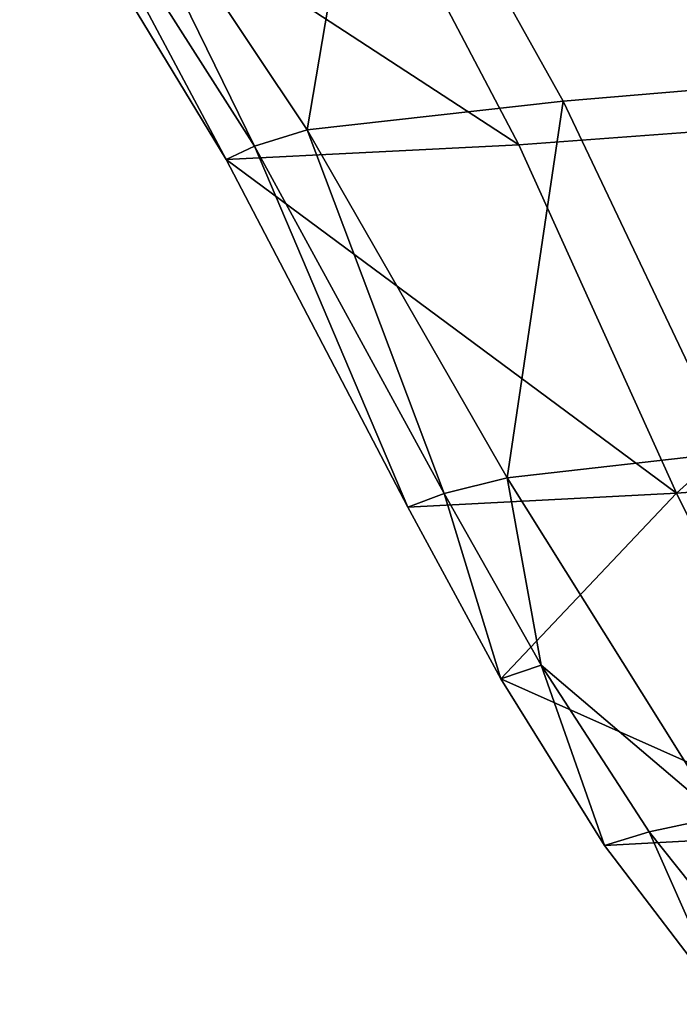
# Model space of a CAD drawing. Header units: millimetres. Extents: x 0 to 2133, y 0 to 2087.
# Tile 66 of 256: x 102.11 to 107.48, y 2037.14 to 2045.15. Entities that reach past the tile are written whole.
import ezdxf

# ---------------------------------------------------------------- set-up
doc = ezdxf.new("R2010")
doc.units = ezdxf.units.MM
doc.header["$LTSCALE"] = 25.4
doc.layers.get('0').update_dxf_attribs({"true_color": 0xff5454})

# ---------------------------------------------------------------- blocks, each defined once
blk = doc.blocks.new('COSMO-S-3382-4917.STL#2')
at = {"color": 18, "true_color": 0x000000}
mesh = blk.add_polyface(dxfattribs=at)
corners = [(-47.368, 2109.1172, 13.4937), (-51.1526, 2111.7356, 13.5833), (-48.6149, 2111.948, 13.2105)]
mesh.append_faces([[corners[k] for k in face] for face in [(0, 1, 2)]], dxfattribs={"color": 18})
mesh = blk.add_polyface(dxfattribs=at)
corners = [(-51.1526, 2111.7356, 13.5833), (-51.6681, 2108.6973, 16.2001), (-53.5182, 2111.4688, 16.0088)]
mesh.append_faces([[corners[k] for k in face] for face in [(0, 1, 2)]], dxfattribs={"color": 18})
mesh = blk.add_polyface(dxfattribs=at)
corners = [(-49.5837, 2108.9312, 13.9777), (-51.6681, 2108.6973, 16.2001), (-51.1526, 2111.7356, 13.5833)]
mesh.append_faces([[corners[k] for k in face] for face in [(0, 1, 2)]], dxfattribs={"color": 18})
mesh = blk.add_polyface(dxfattribs=at)
corners = [(-45.1089, 2108.9336, 24.2354), (-46.0148, 2111.7739, 24.6557), (-51.407, 2111.3579, 24.3761)]
mesh.append_faces([[corners[k] for k in face] for face in [(0, 1, 2)]], dxfattribs={"color": 18})
mesh = blk.add_polyface(dxfattribs=at)
corners = [(-47.368, 2109.1172, 13.4937), (-49.5837, 2108.9312, 13.9777), (-51.1526, 2111.7356, 13.5833)]
mesh.append_faces([[corners[k] for k in face] for face in [(0, 1, 2)]], dxfattribs={"color": 18})
mesh = blk.add_polyface(dxfattribs=at)
corners = [(-53.5182, 2111.4688, 16.0088), (-52.0975, 2108.5654, 19.1971), (-53.8603, 2111.3315, 19.3402)]
mesh.append_faces([[corners[k] for k in face] for face in [(0, 1, 2)]], dxfattribs={"color": 18})
mesh = blk.add_polyface(dxfattribs=at)
corners = [(-53.5182, 2111.4688, 16.0088), (-51.6681, 2108.6973, 16.2001), (-52.0975, 2108.5654, 19.1971)]
mesh.append_faces([[corners[k] for k in face] for face in [(0, 1, 2)]], dxfattribs={"color": 18})
mesh = blk.add_polyface(dxfattribs=at)
corners = [(-49.9459, 2108.575, 23.8365), (-51.407, 2111.3579, 24.3761), (-54.0085, 2111.2246, 22.2001)]
mesh.append_faces([[corners[k] for k in face] for face in [(0, 1, 2)]], dxfattribs={"color": 18})
mesh = blk.add_polyface(dxfattribs=at)
corners = [(-53.8603, 2111.3315, 19.3402), (-52.3284, 2108.4546, 21.9228), (-54.0085, 2111.2246, 22.2001)]
mesh.append_faces([[corners[k] for k in face] for face in [(0, 1, 2)]], dxfattribs={"color": 18})
mesh = blk.add_polyface(dxfattribs=at)
corners = [(-53.8603, 2111.3315, 19.3402), (-52.0975, 2108.5654, 19.1971), (-52.3284, 2108.4546, 21.9228)]
mesh.append_faces([[corners[k] for k in face] for face in [(0, 1, 2)]], dxfattribs={"color": 18})
mesh = blk.add_polyface(dxfattribs=at)
corners = [(-45.1089, 2108.9336, 24.2354), (-51.407, 2111.3579, 24.3761), (-49.9459, 2108.575, 23.8365)]
mesh.append_faces([[corners[k] for k in face] for face in [(0, 1, 2)]], dxfattribs={"color": 18})
mesh = blk.add_polyface(dxfattribs=at)
corners = [(-49.9459, 2108.575, 23.8365), (-54.0085, 2111.2246, 22.2001), (-52.3284, 2108.4546, 21.9228)]
mesh.append_faces([[corners[k] for k in face] for face in [(0, 1, 2)]], dxfattribs={"color": 18})
mesh = blk.add_polyface(dxfattribs=at)
corners = [(-47.368, 2109.1172, 13.4937), (-48.2242, 2106.0715, 14.3713), (-49.5837, 2108.9312, 13.9777)]
mesh.append_faces([[corners[k] for k in face] for face in [(0, 1, 2)]], dxfattribs={"color": 18})
mesh = blk.add_polyface(dxfattribs=at)
corners = [(-49.5837, 2108.9312, 13.9777), (-50.0408, 2105.8657, 16.3915), (-51.6681, 2108.6973, 16.2001)]
mesh.append_faces([[corners[k] for k in face] for face in [(0, 1, 2)]], dxfattribs={"color": 18})
mesh = blk.add_polyface(dxfattribs=at)
corners = [(-49.5837, 2108.9312, 13.9777), (-48.2242, 2106.0715, 14.3713), (-50.0408, 2105.8657, 16.3915)]
mesh.append_faces([[corners[k] for k in face] for face in [(0, 1, 2)]], dxfattribs={"color": 18})
mesh = blk.add_polyface(dxfattribs=at)
corners = [(-45.1089, 2108.9336, 24.2354), (-49.9459, 2108.575, 23.8365), (-48.663, 2105.7402, 23.3)]
mesh.append_faces([[corners[k] for k in face] for face in [(0, 1, 2)]], dxfattribs={"color": 18})
mesh = blk.add_polyface(dxfattribs=at)
corners = [(-45.1089, 2108.9336, 24.2354), (-48.663, 2105.7402, 23.3), (-46.5377, 2105.8931, 23.6026)]
mesh.append_faces([[corners[k] for k in face] for face in [(0, 1, 2)]], dxfattribs={"color": 18})
mesh = blk.add_polyface(dxfattribs=at)
corners = [(-51.6681, 2108.6973, 16.2001), (-50.552, 2105.7385, 19.0552), (-52.0975, 2108.5654, 19.1971)]
mesh.append_faces([[corners[k] for k in face] for face in [(0, 1, 2)]], dxfattribs={"color": 18})
mesh = blk.add_polyface(dxfattribs=at)
corners = [(-51.6681, 2108.6973, 16.2001), (-50.0408, 2105.8657, 16.3915), (-50.552, 2105.7385, 19.0552)]
mesh.append_faces([[corners[k] for k in face] for face in [(0, 1, 2)]], dxfattribs={"color": 18})
mesh = blk.add_polyface(dxfattribs=at)
corners = [(-48.663, 2105.7402, 23.3), (-49.9459, 2108.575, 23.8365), (-52.3284, 2108.4546, 21.9228)]
mesh.append_faces([[corners[k] for k in face] for face in [(0, 1, 2)]], dxfattribs={"color": 18})
mesh = blk.add_polyface(dxfattribs=at)
corners = [(-52.0975, 2108.5654, 19.1971), (-50.848, 2105.627, 21.6477), (-52.3284, 2108.4546, 21.9228)]
mesh.append_faces([[corners[k] for k in face] for face in [(0, 1, 2)]], dxfattribs={"color": 18})
mesh = blk.add_polyface(dxfattribs=at)
corners = [(-52.0975, 2108.5654, 19.1971), (-50.552, 2105.7385, 19.0552), (-50.848, 2105.627, 21.6477)]
mesh.append_faces([[corners[k] for k in face] for face in [(0, 1, 2)]], dxfattribs={"color": 18})
mesh = blk.add_polyface(dxfattribs=at)
corners = [(-48.663, 2105.7402, 23.3), (-52.3284, 2108.4546, 21.9228), (-50.848, 2105.627, 21.6477)]
mesh.append_faces([[corners[k] for k in face] for face in [(0, 1, 2)]], dxfattribs={"color": 18})
mesh = blk.add_polyface(dxfattribs=at)
corners = [(-48.2242, 2106.0715, 14.3713), (-48.3114, 2103.1074, 16.5813), (-50.0408, 2105.8657, 16.3915)]
mesh.append_faces([[corners[k] for k in face] for face in [(0, 1, 2)]], dxfattribs={"color": 18})
mesh = blk.add_polyface(dxfattribs=at)
corners = [(-50.0408, 2105.8657, 16.3915), (-49.7632, 2104.3413, 18.9847), (-50.552, 2105.7385, 19.0552)]
mesh.append_faces([[corners[k] for k in face] for face in [(0, 1, 2)]], dxfattribs={"color": 18})
mesh = blk.add_polyface(dxfattribs=at)
corners = [(-50.0408, 2105.8657, 16.3915), (-48.3114, 2103.1074, 16.5813), (-49.7632, 2104.3413, 18.9847)]
mesh.append_faces([[corners[k] for k in face] for face in [(0, 1, 2)]], dxfattribs={"color": 18})
mesh = blk.add_polyface(dxfattribs=at)
corners = [(-46.5377, 2105.8931, 23.6026), (-48.663, 2105.7402, 23.3), (-47.2852, 2102.9805, 22.7699)]
mesh.append_faces([[corners[k] for k in face] for face in [(0, 1, 2)]], dxfattribs={"color": 18})
mesh = blk.add_polyface(dxfattribs=at)
corners = [(-48.663, 2105.7402, 23.3), (-50.848, 2105.627, 21.6477), (-50.0911, 2104.23, 21.5116)]
mesh.append_faces([[corners[k] for k in face] for face in [(0, 1, 2)]], dxfattribs={"color": 18})
mesh = blk.add_polyface(dxfattribs=at)
corners = [(-50.552, 2105.7385, 19.0552), (-50.0911, 2104.23, 21.5116), (-50.848, 2105.627, 21.6477)]
mesh.append_faces([[corners[k] for k in face] for face in [(0, 1, 2)]], dxfattribs={"color": 18})
mesh = blk.add_polyface(dxfattribs=at)
corners = [(-50.552, 2105.7385, 19.0552), (-49.7632, 2104.3413, 18.9847), (-50.0911, 2104.23, 21.5116)]
mesh.append_faces([[corners[k] for k in face] for face in [(0, 1, 2)]], dxfattribs={"color": 18})
mesh = blk.add_polyface(dxfattribs=at)
corners = [(-47.2852, 2102.9805, 22.7699), (-48.663, 2105.7402, 23.3), (-50.0911, 2104.23, 21.5116)]
mesh.append_faces([[corners[k] for k in face] for face in [(0, 1, 2)]], dxfattribs={"color": 18})
mesh = blk.add_polyface(dxfattribs=at)
corners = [(-49.7632, 2104.3413, 18.9847), (-49.2482, 2102.874, 21.3767), (-50.0911, 2104.23, 21.5116)]
mesh.append_faces([[corners[k] for k in face] for face in [(0, 1, 2)]], dxfattribs={"color": 18})
mesh = blk.add_polyface(dxfattribs=at)
corners = [(-49.7632, 2104.3413, 18.9847), (-48.8843, 2102.9856, 18.9145), (-49.2482, 2102.874, 21.3767)]
mesh.append_faces([[corners[k] for k in face] for face in [(0, 1, 2)]], dxfattribs={"color": 18})
mesh = blk.add_polyface(dxfattribs=at)
corners = [(-49.7632, 2104.3413, 18.9847), (-48.3114, 2103.1074, 16.5813), (-48.8843, 2102.9856, 18.9145)]
mesh.append_faces([[corners[k] for k in face] for face in [(0, 1, 2)]], dxfattribs={"color": 18})
mesh = blk.add_polyface(dxfattribs=at)
corners = [(-47.2852, 2102.9805, 22.7699), (-50.0911, 2104.23, 21.5116), (-49.2482, 2102.874, 21.3767)]
mesh.append_faces([[corners[k] for k in face] for face in [(0, 1, 2)]], dxfattribs={"color": 18})
mesh = blk.add_polyface(dxfattribs=at)
corners = [(-48.3114, 2103.1074, 16.5813), (-47.8559, 2101.6938, 18.8444), (-48.8843, 2102.9856, 18.9145)]
mesh.append_faces([[corners[k] for k in face] for face in [(0, 1, 2)]], dxfattribs={"color": 18})
mesh = blk.add_polyface(dxfattribs=at)
corners = [(-48.8843, 2102.9856, 18.9145), (-48.2633, 2101.5813, 21.2431), (-49.2482, 2102.874, 21.3767)]
mesh.append_faces([[corners[k] for k in face] for face in [(0, 1, 2)]], dxfattribs={"color": 18})
mesh = blk.add_polyface(dxfattribs=at)
corners = [(-47.2852, 2102.9805, 22.7699), (-49.2482, 2102.874, 21.3767), (-48.2633, 2101.5813, 21.2431)]
mesh.append_faces([[corners[k] for k in face] for face in [(0, 1, 2)]], dxfattribs={"color": 18})
mesh = blk.add_polyface(dxfattribs=at)
corners = [(-48.8843, 2102.9856, 18.9145), (-47.8559, 2101.6938, 18.8444), (-48.2633, 2101.5813, 21.2431)]
mesh.append_faces([[corners[k] for k in face] for face in [(0, 1, 2)]], dxfattribs={"color": 18})

msp = doc.modelspace()

# ---------------------------------------------------------------- block references
at = {"color": 0}
msp.add_blockref('COSMO-S-3382-4917.STL#2', (156.122, -64.4456, -4.1293), dxfattribs=at)

doc.saveas('drawing.dxf')
